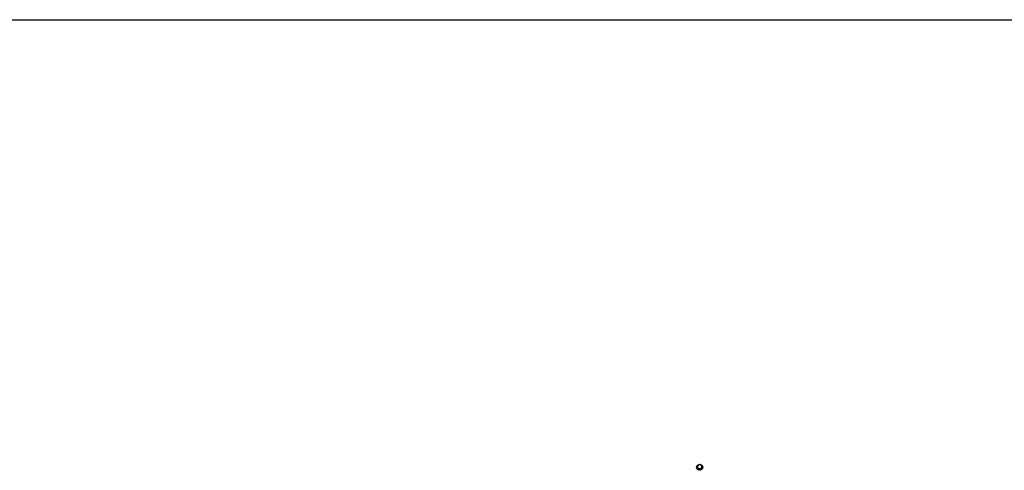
# Model space of a CAD drawing. Header units: millimetres. Extents: x 0 to 420, y 0 to 297.
# Tile 14 of 33: x 151 to 181, y 168 to 181. Entities that reach past the tile are written whole.
import ezdxf

# ---------------------------------------------------------------- set-up
doc = ezdxf.new("R2010")
doc.units = ezdxf.units.MM
doc.header["$LTSCALE"] = 23.1
doc.layers.get('0').update_dxf_attribs({"linetype": 'CONTINUOUS'})
doc.layers.add('01_GLOBAL', color=7, linetype='CONTINUOUS')
doc.layers.add('VISSERIE', color=7, linetype='CONTINUOUS')

msp = doc.modelspace()

# ---------------------------------------------------------------- linework, layer by layer
at = {"color": 7, "linetype": 'Continuous'}
for p, q in [((171.562, 167.698), (171.562, 167.717)), ((171.562, 167.698), (171.577, 167.632)), ((171.569, 167.69), (171.57, 167.682)), ((171.57, 167.682), (171.577, 167.65)), ((171.577, 167.632), (171.577, 167.65)), ((171.577, 167.632), (171.649, 167.611)), ((171.593, 167.745), (171.586, 167.739)), ((171.609, 167.644), (171.617, 167.641)), ((171.657, 167.753), (171.649, 167.756)), ((171.649, 167.611), (171.704, 167.656)), ((171.649, 167.611), (171.649, 167.63)), ((171.673, 167.652), (171.68, 167.657)), ((171.698, 167.707), (171.696, 167.715)), ((171.704, 167.675), (171.698, 167.707)), ((171.704, 167.656), (171.704, 167.675))]:
    msp.add_line(p, q, dxfattribs=at)
for centre in [(170.722, 167.484), (170.849, 167.509)]:
    msp.add_arc(centre, 0.872, 13.6415, 15.471, dxfattribs=at)
for points in [[(171.586, 167.739), (171.578, 167.732), (171.57, 167.725), (171.562, 167.717)], [(171.577, 167.65), (171.588, 167.649), (171.599, 167.646), (171.609, 167.644)], [(171.617, 167.763), (171.609, 167.757), (171.601, 167.751), (171.593, 167.745)], [(171.649, 167.756), (171.63, 167.76), (171.608, 167.756), (171.593, 167.745)], [(171.649, 167.756), (171.638, 167.759), (171.628, 167.761), (171.617, 167.763)], [(171.617, 167.641), (171.636, 167.637), (171.658, 167.641), (171.673, 167.652)], [(171.617, 167.641), (171.628, 167.638), (171.639, 167.634), (171.649, 167.63)], [(171.649, 167.63), (171.657, 167.637), (171.665, 167.645), (171.673, 167.652)], [(171.689, 167.742), (171.678, 167.746), (171.668, 167.75), (171.657, 167.753)], [(171.68, 167.657), (171.688, 167.664), (171.696, 167.67), (171.704, 167.675)]]:
    msp.add_open_spline(points, degree=3, dxfattribs=at)
for points, knots in [([(171.586, 167.739), (171.579, 167.733), (171.569, 167.718), (171.567, 167.699), (171.569, 167.69)], [0, 0, 0, 0, 0.506776, 1, 1, 1, 1]), ([(171.57, 167.682), (171.575, 167.669), (171.588, 167.653), (171.604, 167.645), (171.609, 167.644)], [0, 0, 0, 0, 0.738617, 1, 1, 1, 1]), ([(171.696, 167.715), (171.692, 167.728), (171.678, 167.744), (171.662, 167.752), (171.657, 167.753)], [0, 0, 0, 0, 0.738617, 1, 1, 1, 1]), ([(171.68, 167.657), (171.687, 167.664), (171.697, 167.679), (171.699, 167.698), (171.698, 167.707)], [0, 0, 0, 0, 0.506776, 1, 1, 1, 1])]:
    msp.add_open_spline(points, degree=3, knots=knots, dxfattribs=at)
at = {"layer": '01_GLOBAL', "color": 7, "linetype": 'Continuous'}
msp.add_line((33.829, 180.979), (238.514, 180.979), dxfattribs=at)
at = {"layer": 'VISSERIE', "color": 7, "linetype": 'Continuous'}
for centre, radius, start, end in [((171.617, 167.683), 0.0748, 180.0007, 184.4161), ((171.617, 167.683), 0.0749, 184.4158, 185.0341), ((171.649, 167.683), 0.0749, 355.3913, 359.9967), ((171.649, 167.683), 0.0749, 354.9687, 355.3914)]:
    msp.add_arc(centre, radius, start, end, dxfattribs=at)
for points, knots in [([(171.542, 167.683), (171.542, 167.7), (171.551, 167.724), (171.567, 167.74), (171.572, 167.744)], [0, 0, 0, 0, 0.740399, 1, 1, 1, 1]), ([(171.694, 167.622), (171.681, 167.612), (171.65, 167.598), (171.599, 167.602), (171.557, 167.63), (171.544, 167.661), (171.542, 167.677)], [0, 0, 0, 0, 0.254107, 0.512542, 0.762464, 1, 1, 1, 1]), ([(171.694, 167.615), (171.681, 167.605), (171.648, 167.59), (171.595, 167.597), (171.553, 167.628), (171.542, 167.661), (171.542, 167.676)], [0, 0, 0, 0, 0.254851, 0.513698, 0.763001, 1, 1, 1, 1]), ([(171.617, 167.764), (171.642, 167.768), (171.684, 167.759), (171.718, 167.72), (171.724, 167.695), (171.724, 167.683)], [0, 0, 0, 0, 0.511563, 0.759908, 1, 1, 1, 1]), ([(171.724, 167.677), (171.722, 167.661), (171.713, 167.64), (171.698, 167.625), (171.694, 167.622)], [0, 0, 0, 0, 0.741354, 1, 1, 1, 1]), ([(171.724, 167.676), (171.724, 167.659), (171.715, 167.636), (171.699, 167.619), (171.694, 167.615)], [0, 0, 0, 0, 0.740399, 1, 1, 1, 1])]:
    msp.add_open_spline(points, degree=3, knots=knots, dxfattribs=at)
msp.add_open_spline([(171.572, 167.744), (171.585, 167.755), (171.601, 167.762), (171.617, 167.764)], degree=3, dxfattribs=at)

doc.saveas('drawing.dxf')
